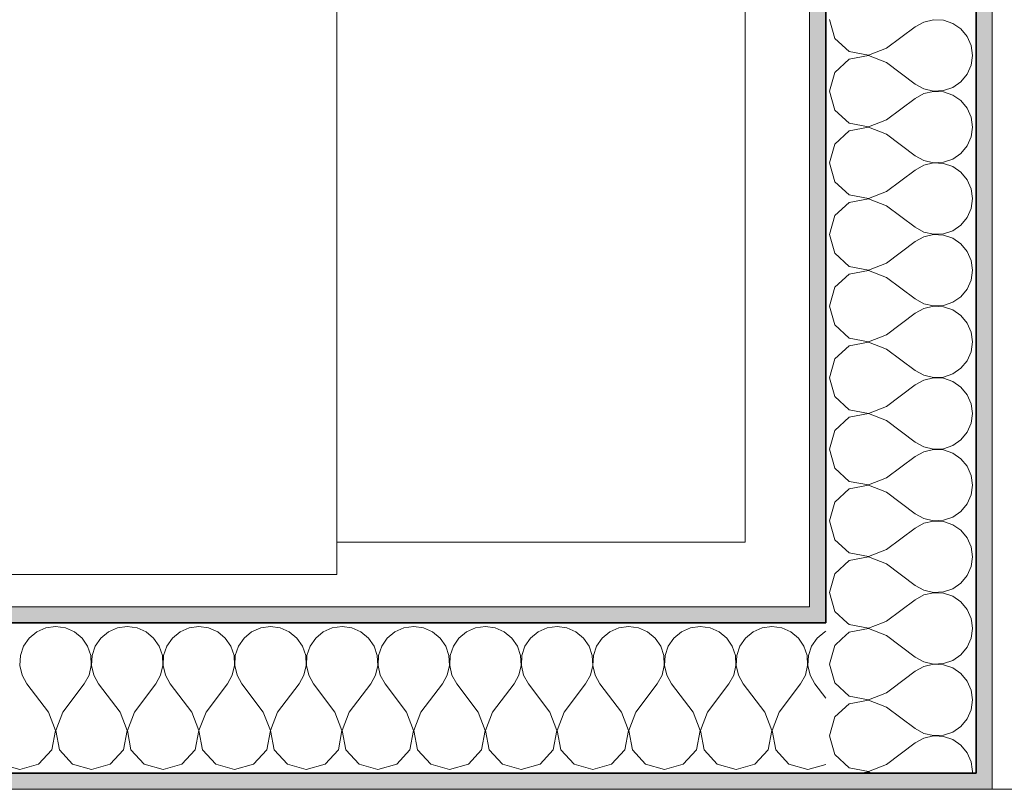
# Model space of a CAD drawing. Header units: metres. Extents: x -7.1 to 26.5, y -14.7 to 18.1.
# Tile 34 of 182: x 5.4 to 6.3, y 3.6 to 4.3. Entities that reach past the tile are written whole.
import ezdxf

# ---------------------------------------------------------------- set-up
doc = ezdxf.new("R2010")
doc.units = ezdxf.units.M
doc.linetypes.add('AUSGEZOGEN', pattern=[0])
for name, color, linetype in [('XR$1$015 Innenwände', 7, 'AUSGEZOGEN'), ('XR$1$015 Innenwände Schichttrennlinien', 7, 'AUSGEZOGEN'), ('XR$1$065 Möbel Einrichtung', 7, 'AUSGEZOGEN'), ('XR$1$080 Raumdefinitionen Kontur', 7, 'AUSGEZOGEN'), ('XR$3$015 Innenwände Bauteilschraffuren', 7, 'AUSGEZOGEN')]:
    doc.layers.add(name, color=color, linetype=linetype)

# ---------------------------------------------------------------- blocks, each defined once
blk = doc.blocks.new('COMPLEXOBJECT_146')
at = {"layer": 'XR$3$015 Innenwände Bauteilschraffuren', "color": 8, "linetype": 'AUSGEZOGEN', "lineweight": 13, "transparency": 33554687}
for p, q in [((6.1317, 3.72357), (6.12508, 3.71752)), ((6.12508, 3.71752), (6.12011, 3.7)), ((6.12011, 3.7), (6.12508, 3.68248)), ((6.12508, 3.68248), (6.13853, 3.67019)), ((6.17344, 3.67333), (6.1783, 3.67698)), ((6.13853, 3.67019), (6.15643, 3.6668)), ((6.15643, 3.66653), (6.13853, 3.66315)), ((6.15643, 3.6668), (6.17344, 3.67333)), ((6.17344, 3.66), (6.15643, 3.66653)), ((6.13853, 3.66315), (6.12508, 3.65086)), ((6.17344, 3.66), (6.20011, 3.64)), ((6.12508, 3.65086), (6.12011, 3.63333)), ((6.20011, 3.64), (6.20815, 3.63555)), ((6.12011, 3.63333), (6.12508, 3.61581)), ((6.20815, 3.63112), (6.20011, 3.62667)), ((6.20815, 3.63555), (6.21711, 3.63347)), ((6.21711, 3.6332), (6.20815, 3.63112)), ((6.21711, 3.63347), (6.22159, 3.63369)), ((6.22233, 3.63295), (6.21711, 3.6332)), ((6.17344, 3.60667), (6.20011, 3.62667)), ((6.12508, 3.61581), (6.13853, 3.60352)), ((6.13853, 3.60352), (6.15643, 3.60013)), ((6.15643, 3.60013), (6.17344, 3.60667)), ((6.25344, 3.6), (6.25314, 3.60213)), ((6.15643, 3.59987), (6.14923, 3.5985)), ((6.15998, 3.5985), (6.15643, 3.59987)), ((6.25323, 3.5985), (6.25344, 3.6))]:
    blk.add_line(p, q, dxfattribs=at)
blk = doc.blocks.new('COMPLEXOBJECT_156')
at = {"layer": 'XR$3$015 Innenwände Bauteilschraffuren', "color": 8, "linetype": 'AUSGEZOGEN', "lineweight": 13, "transparency": 33554687}
for p, q in [((6.12011, 4.3), (6.12508, 4.28248)), ((6.20815, 4.29778), (6.20011, 4.29333)), ((6.21711, 4.29987), (6.20815, 4.29778)), ((6.2263, 4.29942), (6.21711, 4.29987)), ((6.23501, 4.29648), (6.2263, 4.29942)), ((6.17344, 4.27333), (6.20011, 4.29333)), ((6.24259, 4.29127), (6.23501, 4.29648)), ((6.24846, 4.28419), (6.24259, 4.29127)), ((6.12508, 4.28248), (6.13853, 4.27019)), ((6.25217, 4.27578), (6.24846, 4.28419)), ((6.15643, 4.2668), (6.17344, 4.27333)), ((6.25344, 4.26667), (6.25217, 4.27578)), ((6.13853, 4.26315), (6.12508, 4.25086)), ((6.13853, 4.27019), (6.15643, 4.2668)), ((6.15643, 4.26653), (6.13853, 4.26315)), ((6.17344, 4.26), (6.15643, 4.26653)), ((6.25217, 4.25756), (6.25344, 4.26667)), ((6.17344, 4.26), (6.20011, 4.24)), ((6.24846, 4.24914), (6.25217, 4.25756)), ((6.12508, 4.25086), (6.12011, 4.23333)), ((6.24259, 4.24206), (6.24846, 4.24914)), ((6.20011, 4.24), (6.20815, 4.23555)), ((6.20815, 4.23555), (6.21711, 4.23347)), ((6.21711, 4.23347), (6.2263, 4.23391)), ((6.2263, 4.23391), (6.23501, 4.23685)), ((6.23501, 4.23685), (6.24259, 4.24206)), ((6.12011, 4.23333), (6.12508, 4.21581)), ((6.17344, 4.20667), (6.20011, 4.22667)), ((6.20815, 4.23112), (6.20011, 4.22667)), ((6.21711, 4.2332), (6.20815, 4.23112)), ((6.2263, 4.23275), (6.21711, 4.2332)), ((6.23501, 4.22981), (6.2263, 4.23275)), ((6.24259, 4.22461), (6.23501, 4.22981)), ((6.24846, 4.21752), (6.24259, 4.22461)), ((6.12508, 4.21581), (6.13853, 4.20352)), ((6.25217, 4.20911), (6.24846, 4.21752)), ((6.15643, 4.20013), (6.17344, 4.20667)), ((6.25344, 4.2), (6.25217, 4.20911)), ((6.13853, 4.20352), (6.15643, 4.20013)), ((6.15643, 4.19987), (6.13853, 4.19648)), ((6.17344, 4.19333), (6.15643, 4.19987)), ((6.25217, 4.19089), (6.25344, 4.2)), ((6.13853, 4.19648), (6.12508, 4.18419)), ((6.17344, 4.19333), (6.20011, 4.17333)), ((6.24846, 4.18248), (6.25217, 4.19089)), ((6.12508, 4.18419), (6.12011, 4.16667)), ((6.24259, 4.17539), (6.24846, 4.18248)), ((6.20011, 4.17333), (6.20815, 4.16888)), ((6.2263, 4.16725), (6.23501, 4.17019)), ((6.23501, 4.17019), (6.24259, 4.17539)), ((6.12011, 4.16667), (6.12508, 4.14914)), ((6.20815, 4.16445), (6.20011, 4.16)), ((6.20815, 4.16888), (6.21711, 4.1668)), ((6.21711, 4.16653), (6.20815, 4.16445)), ((6.21711, 4.1668), (6.2263, 4.16725)), ((6.2263, 4.16609), (6.21711, 4.16653)), ((6.23501, 4.16315), (6.2263, 4.16609)), ((6.24259, 4.15794), (6.23501, 4.16315)), ((6.17344, 4.14), (6.20011, 4.16)), ((6.24846, 4.15086), (6.24259, 4.15794)), ((6.12508, 4.14914), (6.13853, 4.13685)), ((6.25217, 4.14244), (6.24846, 4.15086)), ((6.25344, 4.13333), (6.25217, 4.14244)), ((6.13853, 4.13685), (6.15643, 4.13347)), ((6.15643, 4.1332), (6.13853, 4.12981)), ((6.15643, 4.13347), (6.17344, 4.14)), ((6.17344, 4.12667), (6.15643, 4.1332)), ((6.25217, 4.12422), (6.25344, 4.13333)), ((6.13853, 4.12981), (6.12508, 4.11752)), ((6.17344, 4.12667), (6.20011, 4.10667)), ((6.24846, 4.11581), (6.25217, 4.12422)), ((6.12508, 4.11752), (6.12011, 4.1)), ((6.24259, 4.10873), (6.24846, 4.11581)), ((6.20011, 4.10667), (6.20815, 4.10222)), ((6.23501, 4.10352), (6.24259, 4.10873)), ((6.12011, 4.1), (6.12508, 4.08248)), ((6.20815, 4.09778), (6.20011, 4.09333)), ((6.20815, 4.10222), (6.21711, 4.10013)), ((6.21711, 4.09987), (6.20815, 4.09778)), ((6.21711, 4.10013), (6.2263, 4.10058)), ((6.2263, 4.09942), (6.21711, 4.09987)), ((6.2263, 4.10058), (6.23501, 4.10352)), ((6.23501, 4.09648), (6.2263, 4.09942)), ((6.24259, 4.09127), (6.23501, 4.09648)), ((6.17344, 4.07333), (6.20011, 4.09333)), ((6.24846, 4.08419), (6.24259, 4.09127)), ((6.12508, 4.08248), (6.13853, 4.07019)), ((6.25217, 4.07578), (6.24846, 4.08419)), ((6.13853, 4.07019), (6.15643, 4.0668)), ((6.15643, 4.0668), (6.17344, 4.07333)), ((6.25344, 4.06667), (6.25217, 4.07578)), ((6.13853, 4.06315), (6.12508, 4.05086)), ((6.15643, 4.06653), (6.13853, 4.06315)), ((6.17344, 4.06), (6.15643, 4.06653)), ((6.17344, 4.06), (6.20011, 4.04)), ((6.25217, 4.05756), (6.25344, 4.06667)), ((6.12508, 4.05086), (6.12011, 4.03333)), ((6.24846, 4.04914), (6.25217, 4.05756)), ((6.23501, 4.03685), (6.24259, 4.04206)), ((6.24259, 4.04206), (6.24846, 4.04914)), ((6.12011, 4.03333), (6.12508, 4.01581)), ((6.20011, 4.04), (6.20815, 4.03555)), ((6.20815, 4.03555), (6.21711, 4.03347)), ((6.21711, 4.0332), (6.20815, 4.03112)), ((6.21711, 4.03347), (6.2263, 4.03391)), ((6.2263, 4.03275), (6.21711, 4.0332)), ((6.2263, 4.03391), (6.23501, 4.03685)), ((6.23501, 4.02981), (6.2263, 4.03275)), ((6.17344, 4.00667), (6.20011, 4.02667)), ((6.20815, 4.03112), (6.20011, 4.02667)), ((6.24259, 4.02461), (6.23501, 4.02981)), ((6.24846, 4.01752), (6.24259, 4.02461)), ((6.12508, 4.01581), (6.13853, 4.00352)), ((6.25217, 4.00911), (6.24846, 4.01752)), ((6.15643, 4.00013), (6.17344, 4.00667)), ((6.25344, 4), (6.25217, 4.00911)), ((6.13853, 3.99648), (6.12508, 3.98419)), ((6.13853, 4.00352), (6.15643, 4.00013)), ((6.15643, 3.99987), (6.13853, 3.99648)), ((6.17344, 3.99333), (6.15643, 3.99987)), ((6.25217, 3.99089), (6.25344, 4)), ((6.17344, 3.99333), (6.20011, 3.97333)), ((6.24846, 3.98248), (6.25217, 3.99089)), ((6.12508, 3.98419), (6.12011, 3.96667)), ((6.24259, 3.97539), (6.24846, 3.98248)), ((6.20011, 3.97333), (6.20815, 3.96888)), ((6.20815, 3.96888), (6.21711, 3.9668)), ((6.2263, 3.96725), (6.23501, 3.97019)), ((6.23501, 3.97019), (6.24259, 3.97539)), ((6.12011, 3.96667), (6.12508, 3.94914)), ((6.17344, 3.94), (6.20011, 3.96)), ((6.20815, 3.96445), (6.20011, 3.96)), ((6.21711, 3.96653), (6.20815, 3.96445)), ((6.21711, 3.9668), (6.2263, 3.96725)), ((6.2263, 3.96609), (6.21711, 3.96653)), ((6.23501, 3.96315), (6.2263, 3.96609)), ((6.24259, 3.95794), (6.23501, 3.96315)), ((6.24846, 3.95086), (6.24259, 3.95794)), ((6.25217, 3.94244), (6.24846, 3.95086)), ((6.12508, 3.94914), (6.13853, 3.93685)), ((6.25344, 3.93333), (6.25217, 3.94244)), ((6.13853, 3.93685), (6.15643, 3.93347)), ((6.15643, 3.9332), (6.13853, 3.92981)), ((6.15643, 3.93347), (6.17344, 3.94)), ((6.17344, 3.92667), (6.15643, 3.9332)), ((6.25217, 3.92422), (6.25344, 3.93333)), ((6.13853, 3.92981), (6.12508, 3.91752)), ((6.17344, 3.92667), (6.20011, 3.90667)), ((6.24846, 3.91581), (6.25217, 3.92422)), ((6.12508, 3.91752), (6.12011, 3.9)), ((6.24259, 3.90873), (6.24846, 3.91581)), ((6.20011, 3.90667), (6.20815, 3.90222)), ((6.23501, 3.90352), (6.24259, 3.90873)), ((6.12011, 3.9), (6.12508, 3.88248)), ((6.20815, 3.89778), (6.20011, 3.89333)), ((6.20815, 3.90222), (6.21711, 3.90013)), ((6.21711, 3.89987), (6.20815, 3.89778)), ((6.21711, 3.90013), (6.2263, 3.90058)), ((6.2263, 3.89942), (6.21711, 3.89987)), ((6.2263, 3.90058), (6.23501, 3.90352)), ((6.23501, 3.89648), (6.2263, 3.89942)), ((6.24259, 3.89127), (6.23501, 3.89648)), ((6.17344, 3.87333), (6.20011, 3.89333)), ((6.24846, 3.88419), (6.24259, 3.89127)), ((6.12508, 3.88248), (6.13853, 3.87019)), ((6.25217, 3.87578), (6.24846, 3.88419)), ((6.13853, 3.87019), (6.15643, 3.8668)), ((6.15643, 3.8668), (6.17344, 3.87333)), ((6.25344, 3.86667), (6.25217, 3.87578)), ((6.13853, 3.86315), (6.12508, 3.85086)), ((6.15643, 3.86653), (6.13853, 3.86315)), ((6.17344, 3.86), (6.15643, 3.86653)), ((6.17344, 3.86), (6.20011, 3.84)), ((6.25217, 3.85756), (6.25344, 3.86667)), ((6.12508, 3.85086), (6.12011, 3.83333)), ((6.24259, 3.84206), (6.24846, 3.84914)), ((6.24846, 3.84914), (6.25217, 3.85756)), ((6.20011, 3.84), (6.20815, 3.83555)), ((6.23501, 3.83685), (6.24259, 3.84206)), ((6.12011, 3.83333), (6.12508, 3.81581)), ((6.20815, 3.83112), (6.20011, 3.82667)), ((6.20815, 3.83555), (6.21711, 3.83347)), ((6.21711, 3.8332), (6.20815, 3.83112)), ((6.21711, 3.83347), (6.2263, 3.83391)), ((6.2263, 3.83275), (6.21711, 3.8332)), ((6.2263, 3.83391), (6.23501, 3.83685)), ((6.23501, 3.82981), (6.2263, 3.83275)), ((6.17344, 3.80667), (6.20011, 3.82667)), ((6.24259, 3.82461), (6.23501, 3.82981)), ((6.24846, 3.81752), (6.24259, 3.82461)), ((6.12508, 3.81581), (6.13853, 3.80352)), ((6.25217, 3.80911), (6.24846, 3.81752)), ((6.13853, 3.80352), (6.15643, 3.80013)), ((6.15643, 3.80013), (6.17344, 3.80667)), ((6.25344, 3.8), (6.25217, 3.80911)), ((6.13853, 3.79648), (6.12508, 3.78419)), ((6.15643, 3.79987), (6.13853, 3.79648)), ((6.17344, 3.79333), (6.15643, 3.79987)), ((6.25217, 3.79089), (6.25344, 3.8)), ((6.17344, 3.79333), (6.20011, 3.77333)), ((6.24846, 3.78248), (6.25217, 3.79089)), ((6.12508, 3.78419), (6.12011, 3.76667)), ((6.23501, 3.77019), (6.24259, 3.77539)), ((6.24259, 3.77539), (6.24846, 3.78248)), ((6.12011, 3.76667), (6.12508, 3.74914)), ((6.20011, 3.77333), (6.20815, 3.76888)), ((6.20815, 3.76888), (6.21711, 3.7668)), ((6.21711, 3.76653), (6.20815, 3.76445)), ((6.21711, 3.7668), (6.2263, 3.76725)), ((6.2263, 3.76609), (6.21711, 3.76653)), ((6.2263, 3.76725), (6.23501, 3.77019)), ((6.17344, 3.74), (6.20011, 3.76)), ((6.20815, 3.76445), (6.20011, 3.76)), ((6.23501, 3.76315), (6.2263, 3.76609)), ((6.24259, 3.75794), (6.23501, 3.76315)), ((6.24846, 3.75086), (6.24259, 3.75794)), ((6.12508, 3.74914), (6.13672, 3.7385)), ((6.25217, 3.74244), (6.24846, 3.75086)), ((6.16954, 3.7385), (6.17344, 3.74)), ((6.25272, 3.7385), (6.25217, 3.74244))]:
    blk.add_line(p, q, dxfattribs=at)
blk = doc.blocks.new('COMPLEXOBJECT_157')
at = {"layer": 'XR$3$015 Innenwände Bauteilschraffuren', "color": 8, "linetype": 'AUSGEZOGEN', "lineweight": 13, "transparency": 33554687}
for p, q in [((6.13853, 3.72981), (6.1317, 3.72357)), ((6.13672, 3.7385), (6.13853, 3.73685)), ((6.13853, 3.73685), (6.15643, 3.73347)), ((6.15643, 3.7332), (6.13853, 3.72981)), ((6.15643, 3.73347), (6.16954, 3.7385)), ((6.17344, 3.72667), (6.15643, 3.7332)), ((6.25217, 3.72422), (6.25344, 3.73333)), ((6.25344, 3.73333), (6.25272, 3.7385)), ((6.17344, 3.72667), (6.20011, 3.70667)), ((6.24846, 3.71581), (6.25217, 3.72422)), ((6.24259, 3.70873), (6.24846, 3.71581)), ((6.20011, 3.70667), (6.20815, 3.70222)), ((6.20815, 3.70222), (6.21711, 3.70013)), ((6.2263, 3.70058), (6.23501, 3.70352)), ((6.23501, 3.70352), (6.24259, 3.70873)), ((6.1783, 3.67698), (6.20011, 3.69333)), ((6.20815, 3.69778), (6.20011, 3.69333)), ((6.21711, 3.69987), (6.20815, 3.69778)), ((6.21711, 3.70013), (6.2263, 3.70058)), ((6.2263, 3.69942), (6.21711, 3.69987)), ((6.23501, 3.69648), (6.2263, 3.69942)), ((6.24259, 3.69127), (6.23501, 3.69648)), ((6.24846, 3.68419), (6.24259, 3.69127)), ((6.25217, 3.67578), (6.24846, 3.68419)), ((6.25344, 3.66667), (6.25217, 3.67578)), ((6.25217, 3.65756), (6.25344, 3.66667)), ((6.24846, 3.64914), (6.25217, 3.65756)), ((6.24259, 3.64206), (6.24846, 3.64914)), ((6.23501, 3.63685), (6.24259, 3.64206)), ((6.22159, 3.63369), (6.2263, 3.63391)), ((6.2263, 3.63275), (6.22233, 3.63295)), ((6.2263, 3.63391), (6.23501, 3.63685)), ((6.23501, 3.62981), (6.2263, 3.63275)), ((6.24259, 3.62461), (6.23501, 3.62981)), ((6.24846, 3.61752), (6.24259, 3.62461)), ((6.25217, 3.60911), (6.24846, 3.61752)), ((6.25314, 3.60213), (6.25217, 3.60911))]:
    blk.add_line(p, q, dxfattribs=at)
blk = doc.blocks.new('COMPLEXOBJECT_166')
at = {"layer": 'XR$3$015 Innenwände Bauteilschraffuren', "color": 8, "linetype": 'AUSGEZOGEN', "lineweight": 13, "transparency": 33554687}
for p, q in [((5.38248, 3.73019), (5.37539, 3.72432)), ((5.39089, 3.7339), (5.38248, 3.73019)), ((5.4, 3.73517), (5.39089, 3.7339)), ((5.40911, 3.7339), (5.4, 3.73517)), ((5.41752, 3.73019), (5.40911, 3.7339)), ((5.42461, 3.72432), (5.41752, 3.73019)), ((5.44914, 3.73019), (5.44206, 3.72432)), ((5.45756, 3.7339), (5.44914, 3.73019)), ((5.46667, 3.73517), (5.45756, 3.7339)), ((5.47578, 3.7339), (5.46667, 3.73517)), ((5.48419, 3.73019), (5.47578, 3.7339)), ((5.49127, 3.72432), (5.48419, 3.73019)), ((5.51581, 3.73019), (5.50873, 3.72432)), ((5.52422, 3.7339), (5.51581, 3.73019)), ((5.53333, 3.73517), (5.52422, 3.7339)), ((5.54244, 3.7339), (5.53333, 3.73517)), ((5.55086, 3.73019), (5.54244, 3.7339)), ((5.55794, 3.72432), (5.55086, 3.73019)), ((5.58248, 3.73019), (5.57539, 3.72432)), ((5.59089, 3.7339), (5.58248, 3.73019)), ((5.6, 3.73517), (5.59089, 3.7339)), ((5.60911, 3.7339), (5.6, 3.73517)), ((5.61752, 3.73019), (5.60911, 3.7339)), ((5.62461, 3.72432), (5.61752, 3.73019)), ((5.64914, 3.73019), (5.64206, 3.72432)), ((5.65756, 3.7339), (5.64914, 3.73019)), ((5.66667, 3.73517), (5.65756, 3.7339)), ((5.67578, 3.7339), (5.66667, 3.73517)), ((5.68419, 3.73019), (5.67578, 3.7339)), ((5.69127, 3.72432), (5.68419, 3.73019)), ((5.71581, 3.73019), (5.70873, 3.72432)), ((5.72422, 3.7339), (5.71581, 3.73019)), ((5.73333, 3.73517), (5.72422, 3.7339)), ((5.74244, 3.7339), (5.73333, 3.73517)), ((5.75086, 3.73019), (5.74244, 3.7339)), ((5.75794, 3.72432), (5.75086, 3.73019)), ((5.78248, 3.73019), (5.77539, 3.72432)), ((5.79089, 3.7339), (5.78248, 3.73019)), ((5.8, 3.73517), (5.79089, 3.7339)), ((5.80911, 3.7339), (5.8, 3.73517)), ((5.81752, 3.73019), (5.80911, 3.7339)), ((5.82461, 3.72432), (5.81752, 3.73019)), ((5.84914, 3.73019), (5.84206, 3.72432)), ((5.85756, 3.7339), (5.84914, 3.73019)), ((5.86667, 3.73517), (5.85756, 3.7339)), ((5.87578, 3.7339), (5.86667, 3.73517)), ((5.88419, 3.73019), (5.87578, 3.7339)), ((5.89127, 3.72432), (5.88419, 3.73019)), ((5.91581, 3.73019), (5.90873, 3.72432)), ((5.92422, 3.7339), (5.91581, 3.73019)), ((5.93333, 3.73517), (5.92422, 3.7339)), ((5.94244, 3.7339), (5.93333, 3.73517)), ((5.95086, 3.73019), (5.94244, 3.7339)), ((5.95794, 3.72432), (5.95086, 3.73019)), ((5.98248, 3.73019), (5.97539, 3.72432)), ((5.99089, 3.7339), (5.98248, 3.73019)), ((6, 3.73517), (5.99089, 3.7339)), ((6.00911, 3.7339), (6, 3.73517)), ((6.01752, 3.73019), (6.00911, 3.7339)), ((6.02461, 3.72432), (6.01752, 3.73019)), ((6.04914, 3.73019), (6.04206, 3.72432)), ((6.05756, 3.7339), (6.04914, 3.73019)), ((6.06667, 3.73517), (6.05756, 3.7339)), ((6.07578, 3.7339), (6.06667, 3.73517)), ((6.08419, 3.73019), (6.07578, 3.7339)), ((6.09127, 3.72432), (6.08419, 3.73019)), ((6.11581, 3.73019), (6.10873, 3.72432)), ((6.11677, 3.73062), (6.11581, 3.73019)), ((5.37539, 3.72432), (5.37019, 3.71674)), ((5.42981, 3.71674), (5.42461, 3.72432)), ((5.44206, 3.72432), (5.43685, 3.71674)), ((5.49648, 3.71674), (5.49127, 3.72432)), ((5.50873, 3.72432), (5.50352, 3.71674)), ((5.56315, 3.71674), (5.55794, 3.72432)), ((5.57539, 3.72432), (5.57019, 3.71674)), ((5.62981, 3.71674), (5.62461, 3.72432)), ((5.64206, 3.72432), (5.63685, 3.71674)), ((5.69648, 3.71674), (5.69127, 3.72432)), ((5.70873, 3.72432), (5.70352, 3.71674)), ((5.76315, 3.71674), (5.75794, 3.72432)), ((5.77539, 3.72432), (5.77019, 3.71674)), ((5.82981, 3.71674), (5.82461, 3.72432)), ((5.84206, 3.72432), (5.83685, 3.71674)), ((5.89648, 3.71674), (5.89127, 3.72432)), ((5.90873, 3.72432), (5.90352, 3.71674)), ((5.96315, 3.71674), (5.95794, 3.72432)), ((5.97539, 3.72432), (5.97019, 3.71674)), ((6.02981, 3.71674), (6.02461, 3.72432)), ((6.04206, 3.72432), (6.03685, 3.71674)), ((6.09648, 3.71674), (6.09127, 3.72432)), ((6.10873, 3.72432), (6.10352, 3.71674)), ((5.37019, 3.71674), (5.36725, 3.70803)), ((5.43275, 3.70803), (5.42981, 3.71674)), ((5.43685, 3.71674), (5.43391, 3.70803)), ((5.49942, 3.70803), (5.49648, 3.71674)), ((5.50352, 3.71674), (5.50058, 3.70803)), ((5.56609, 3.70803), (5.56315, 3.71674)), ((5.57019, 3.71674), (5.56725, 3.70803)), ((5.63275, 3.70803), (5.62981, 3.71674)), ((5.63685, 3.71674), (5.63391, 3.70803)), ((5.69942, 3.70803), (5.69648, 3.71674)), ((5.70352, 3.71674), (5.70058, 3.70803)), ((5.76609, 3.70803), (5.76315, 3.71674)), ((5.77019, 3.71674), (5.76725, 3.70803)), ((5.83275, 3.70803), (5.82981, 3.71674)), ((5.83685, 3.71674), (5.83391, 3.70803)), ((5.89942, 3.70803), (5.89648, 3.71674)), ((5.90352, 3.71674), (5.90058, 3.70803)), ((5.96609, 3.70803), (5.96315, 3.71674)), ((5.97019, 3.71674), (5.96725, 3.70803)), ((6.03275, 3.70803), (6.02981, 3.71674)), ((6.03685, 3.71674), (6.03391, 3.70803)), ((6.09942, 3.70803), (6.09648, 3.71674)), ((6.10352, 3.71674), (6.10058, 3.70803)), ((5.36725, 3.70803), (5.3668, 3.69884)), ((5.4332, 3.69884), (5.43275, 3.70803)), ((5.43391, 3.70803), (5.43347, 3.69884)), ((5.49987, 3.69884), (5.49942, 3.70803)), ((5.50058, 3.70803), (5.50013, 3.69884)), ((5.56653, 3.69884), (5.56609, 3.70803)), ((5.56725, 3.70803), (5.5668, 3.69884)), ((5.6332, 3.69884), (5.63275, 3.70803)), ((5.63391, 3.70803), (5.63347, 3.69884)), ((5.69987, 3.69884), (5.69942, 3.70803)), ((5.70058, 3.70803), (5.70013, 3.69884)), ((5.76653, 3.69884), (5.76609, 3.70803)), ((5.76725, 3.70803), (5.7668, 3.69884)), ((5.8332, 3.69884), (5.83275, 3.70803)), ((5.83391, 3.70803), (5.83347, 3.69884)), ((5.89987, 3.69884), (5.89942, 3.70803)), ((5.90058, 3.70803), (5.90013, 3.69884)), ((5.96653, 3.69884), (5.96609, 3.70803)), ((5.96725, 3.70803), (5.9668, 3.69884)), ((6.0332, 3.69884), (6.03275, 3.70803)), ((6.03391, 3.70803), (6.03347, 3.69884)), ((6.09987, 3.69884), (6.09942, 3.70803)), ((6.10058, 3.70803), (6.10013, 3.69884)), ((5.3668, 3.69884), (5.36888, 3.68989)), ((5.43112, 3.68989), (5.4332, 3.69884)), ((5.43347, 3.69884), (5.43555, 3.68989)), ((5.49778, 3.68989), (5.49987, 3.69884)), ((5.50013, 3.69884), (5.50222, 3.68989)), ((5.56445, 3.68989), (5.56653, 3.69884)), ((5.5668, 3.69884), (5.56888, 3.68989)), ((5.63112, 3.68989), (5.6332, 3.69884)), ((5.63347, 3.69884), (5.63555, 3.68989)), ((5.69778, 3.68989), (5.69987, 3.69884)), ((5.70013, 3.69884), (5.70222, 3.68989)), ((5.76445, 3.68989), (5.76653, 3.69884)), ((5.7668, 3.69884), (5.76888, 3.68989)), ((5.83112, 3.68989), (5.8332, 3.69884)), ((5.83347, 3.69884), (5.83555, 3.68989)), ((5.89778, 3.68989), (5.89987, 3.69884)), ((5.90013, 3.69884), (5.90222, 3.68989)), ((5.96445, 3.68989), (5.96653, 3.69884)), ((5.9668, 3.69884), (5.96888, 3.68989)), ((6.03112, 3.68989), (6.0332, 3.69884)), ((6.03347, 3.69884), (6.03555, 3.68989)), ((6.09778, 3.68989), (6.09987, 3.69884)), ((6.10013, 3.69884), (6.10222, 3.68989)), ((5.36888, 3.68989), (5.37333, 3.68184)), ((5.42667, 3.68184), (5.43112, 3.68989)), ((5.43555, 3.68989), (5.44, 3.68184)), ((5.49333, 3.68184), (5.49778, 3.68989)), ((5.50222, 3.68989), (5.50667, 3.68184)), ((5.56, 3.68184), (5.56445, 3.68989)), ((5.56888, 3.68989), (5.57333, 3.68184)), ((5.62667, 3.68184), (5.63112, 3.68989)), ((5.63555, 3.68989), (5.64, 3.68184)), ((5.69333, 3.68184), (5.69778, 3.68989)), ((5.70222, 3.68989), (5.70667, 3.68184)), ((5.76, 3.68184), (5.76445, 3.68989)), ((5.76888, 3.68989), (5.77333, 3.68184)), ((5.82667, 3.68184), (5.83112, 3.68989)), ((5.83555, 3.68989), (5.84, 3.68184)), ((5.89333, 3.68184), (5.89778, 3.68989)), ((5.90222, 3.68989), (5.90667, 3.68184)), ((5.96, 3.68184), (5.96445, 3.68989)), ((5.96888, 3.68989), (5.97333, 3.68184)), ((6.02667, 3.68184), (6.03112, 3.68989)), ((6.03555, 3.68989), (6.04, 3.68184)), ((6.09333, 3.68184), (6.09778, 3.68989)), ((6.10222, 3.68989), (6.10667, 3.68184)), ((5.39333, 3.65517), (5.37333, 3.68184)), ((5.40667, 3.65517), (5.42667, 3.68184)), ((5.46, 3.65517), (5.44, 3.68184)), ((5.47333, 3.65517), (5.49333, 3.68184)), ((5.52667, 3.65517), (5.50667, 3.68184)), ((5.54, 3.65517), (5.56, 3.68184)), ((5.59333, 3.65517), (5.57333, 3.68184)), ((5.60667, 3.65517), (5.62667, 3.68184)), ((5.66, 3.65517), (5.64, 3.68184)), ((5.67333, 3.65517), (5.69333, 3.68184)), ((5.72667, 3.65517), (5.70667, 3.68184)), ((5.74, 3.65517), (5.76, 3.68184)), ((5.79333, 3.65517), (5.77333, 3.68184)), ((5.80667, 3.65517), (5.82667, 3.68184)), ((5.86, 3.65517), (5.84, 3.68184)), ((5.87333, 3.65517), (5.89333, 3.68184)), ((5.92667, 3.65517), (5.90667, 3.68184)), ((5.94, 3.65517), (5.96, 3.68184)), ((5.99333, 3.65517), (5.97333, 3.68184)), ((6.00667, 3.65517), (6.02667, 3.68184)), ((6.06, 3.65517), (6.04, 3.68184)), ((6.07333, 3.65517), (6.09333, 3.68184)), ((6.11677, 3.66836), (6.10667, 3.68184)), ((5.39987, 3.63816), (5.39333, 3.65517)), ((5.40667, 3.65517), (5.40013, 3.63816)), ((5.46653, 3.63816), (5.46, 3.65517)), ((5.47333, 3.65517), (5.4668, 3.63816)), ((5.5332, 3.63816), (5.52667, 3.65517)), ((5.54, 3.65517), (5.53347, 3.63816)), ((5.59987, 3.63816), (5.59333, 3.65517)), ((5.60667, 3.65517), (5.60013, 3.63816)), ((5.66653, 3.63816), (5.66, 3.65517)), ((5.67333, 3.65517), (5.6668, 3.63816)), ((5.7332, 3.63816), (5.72667, 3.65517)), ((5.74, 3.65517), (5.73347, 3.63816)), ((5.79987, 3.63816), (5.79333, 3.65517)), ((5.80667, 3.65517), (5.80013, 3.63816)), ((5.86653, 3.63816), (5.86, 3.65517)), ((5.87333, 3.65517), (5.8668, 3.63816)), ((5.9332, 3.63816), (5.92667, 3.65517)), ((5.94, 3.65517), (5.93347, 3.63816)), ((5.99987, 3.63816), (5.99333, 3.65517)), ((6.00667, 3.65517), (6.00013, 3.63816)), ((6.06653, 3.63816), (6.06, 3.65517)), ((6.07333, 3.65517), (6.0668, 3.63816)), ((5.39648, 3.62026), (5.39987, 3.63816)), ((5.40013, 3.63816), (5.40352, 3.62026)), ((5.46315, 3.62026), (5.46653, 3.63816)), ((5.4668, 3.63816), (5.47019, 3.62026)), ((5.52981, 3.62026), (5.5332, 3.63816)), ((5.53347, 3.63816), (5.53685, 3.62026)), ((5.59648, 3.62026), (5.59987, 3.63816)), ((5.60013, 3.63816), (5.60352, 3.62026)), ((5.66315, 3.62026), (5.66653, 3.63816)), ((5.6668, 3.63816), (5.67019, 3.62026)), ((5.72981, 3.62026), (5.7332, 3.63816)), ((5.73347, 3.63816), (5.73685, 3.62026)), ((5.79648, 3.62026), (5.79987, 3.63816)), ((5.80013, 3.63816), (5.80352, 3.62026)), ((5.86315, 3.62026), (5.86653, 3.63816)), ((5.8668, 3.63816), (5.87019, 3.62026)), ((5.92981, 3.62026), (5.9332, 3.63816)), ((5.93347, 3.63816), (5.93685, 3.62026)), ((5.99648, 3.62026), (5.99987, 3.63816)), ((6.00013, 3.63816), (6.00352, 3.62026)), ((6.06315, 3.62026), (6.06653, 3.63816)), ((6.0668, 3.63816), (6.07019, 3.62026)), ((5.38419, 3.60682), (5.39648, 3.62026)), ((5.40352, 3.62026), (5.41581, 3.60682)), ((5.45086, 3.60682), (5.46315, 3.62026)), ((5.47019, 3.62026), (5.48248, 3.60682)), ((5.51752, 3.60682), (5.52981, 3.62026)), ((5.53685, 3.62026), (5.54914, 3.60682)), ((5.58419, 3.60682), (5.59648, 3.62026)), ((5.60352, 3.62026), (5.61581, 3.60682)), ((5.65086, 3.60682), (5.66315, 3.62026)), ((5.67019, 3.62026), (5.68248, 3.60682)), ((5.71752, 3.60682), (5.72981, 3.62026)), ((5.73685, 3.62026), (5.74914, 3.60682)), ((5.78419, 3.60682), (5.79648, 3.62026)), ((5.80352, 3.62026), (5.81581, 3.60682)), ((5.85086, 3.60682), (5.86315, 3.62026)), ((5.87019, 3.62026), (5.88248, 3.60682)), ((5.91752, 3.60682), (5.92981, 3.62026)), ((5.93685, 3.62026), (5.94914, 3.60682)), ((5.98419, 3.60682), (5.99648, 3.62026)), ((6.00352, 3.62026), (6.01581, 3.60682)), ((6.05086, 3.60682), (6.06315, 3.62026)), ((6.07019, 3.62026), (6.08248, 3.60682)), ((5.34914, 3.60682), (5.36667, 3.60184)), ((5.36667, 3.60184), (5.38419, 3.60682)), ((5.41581, 3.60682), (5.43333, 3.60184)), ((5.43333, 3.60184), (5.45086, 3.60682)), ((5.48248, 3.60682), (5.5, 3.60184)), ((5.5, 3.60184), (5.51752, 3.60682)), ((5.54914, 3.60682), (5.56667, 3.60184)), ((5.56667, 3.60184), (5.58419, 3.60682)), ((5.61581, 3.60682), (5.63333, 3.60184)), ((5.63333, 3.60184), (5.65086, 3.60682)), ((5.68248, 3.60682), (5.7, 3.60184)), ((5.7, 3.60184), (5.71752, 3.60682)), ((5.74914, 3.60682), (5.76667, 3.60184)), ((5.76667, 3.60184), (5.78419, 3.60682)), ((5.81581, 3.60682), (5.83333, 3.60184)), ((5.83333, 3.60184), (5.85086, 3.60682)), ((5.88248, 3.60682), (5.9, 3.60184)), ((5.9, 3.60184), (5.91752, 3.60682)), ((5.94914, 3.60682), (5.96667, 3.60184)), ((5.96667, 3.60184), (5.98419, 3.60682)), ((6.01581, 3.60682), (6.03333, 3.60184)), ((6.03333, 3.60184), (6.05086, 3.60682)), ((6.08248, 3.60682), (6.1, 3.60184)), ((6.1, 3.60184), (6.11677, 3.6066))]:
    blk.add_line(p, q, dxfattribs=at)

msp = doc.modelspace()

# ---------------------------------------------------------------- hatches: boundary and pattern name
at = {"layer": 'XR$3$015 Innenwände Bauteilschraffuren', "linetype": 'AUSGEZOGEN', "lineweight": 13, "true_color": 0x202020, "transparency": 33554687}
for points in [[(6.10177, 3.7535), (6.11677, 3.7535), (6.11677, 5.6235), (6.10177, 5.6235)], [(6.25677, 5.6235), (6.25677, 3.5985), (6.27177, 3.5985), (6.27177, 5.6235)], [(6.10177, 3.7535), (2.28177, 3.7535), (2.28177, 3.7385), (6.10177, 3.7385)], [(6.10177, 3.7385), (6.11677, 3.7385), (6.10177, 3.7535)], [(6.11677, 3.7535), (6.10177, 3.7535), (6.11677, 3.7385)], [(6.25677, 3.5985), (2.28177, 3.5985), (2.28177, 3.5835), (6.25677, 3.5835)], [(6.25677, 3.5835), (6.27177, 3.5835), (6.25677, 3.5985)], [(6.27177, 3.5985), (6.25677, 3.5985), (6.27177, 3.5835)]]:
    msp.add_hatch(color=250, dxfattribs=at).paths.add_polyline_path(points)

# ---------------------------------------------------------------- linework, layer by layer
at = {"layer": 'XR$1$015 Innenwände', "color": 7, "linetype": 'AUSGEZOGEN', "lineweight": 18, "transparency": 33554687}
for p, q in [((6.10177, 5.6235), (6.10177, 3.7535)), ((6.27177, 3.5835), (6.27177, 5.6235)), ((6.10177, 3.7535), (2.28177, 3.7535)), ((2.28177, 3.5835), (6.25677, 3.5835)), ((6.27177, 3.5835), (6.25677, 3.5835))]:
    msp.add_line(p, q, dxfattribs=at)
at = {"layer": 'XR$1$015 Innenwände Schichttrennlinien', "color": 7, "linetype": 'AUSGEZOGEN', "lineweight": 35, "transparency": 33554687}
for p, q in [((6.11677, 5.6235), (6.11677, 3.7385)), ((6.25677, 5.6235), (6.25677, 3.5985)), ((2.28177, 3.7385), (6.10177, 3.7385)), ((6.10177, 3.7385), (6.11677, 3.7385)), ((6.10177, 3.7385), (6.11677, 3.7385)), ((2.28177, 3.5985), (6.11677, 3.5985)), ((6.11677, 3.5985), (6.25677, 3.5985)), ((6.11677, 3.5985), (6.25677, 3.5985))]:
    msp.add_line(p, q, dxfattribs=at)
at = {"layer": 'XR$1$065 Möbel Einrichtung', "color": 8, "linetype": 'AUSGEZOGEN', "lineweight": 13, "transparency": 33554687}
for p, q in [((6.10177, 4.6535), (6.10177, 3.7535)), ((6.10177, 3.7535), (4.10177, 3.7535))]:
    msp.add_line(p, q, dxfattribs=at)
for points in [[(4.13177, 3.7835), (4.13177, 4.6235), (5.48177, 4.6235), (5.66177, 4.4435), (5.66177, 3.7835), (4.13177, 3.7835)], [(5.66177, 4.4435), (5.62177, 4.4835), (5.62177, 4.5935), (6.04177, 4.5935), (6.04177, 3.8135), (5.66177, 3.8135), (5.66177, 4.4435)]]:
    msp.add_lwpolyline(points, close=True, dxfattribs=at)
at = {"layer": 'XR$1$080 Raumdefinitionen Kontur', "color": 8, "linetype": 'AUSGEZOGEN', "lineweight": 13, "transparency": 33554687}
for points in [[(9.64177, 8.1935), (6.27177, 8.1935), (6.27177, 3.5835), (7.39177, 3.5835), (7.39177, 5.8735), (7.39177, 6.2385), (9.64177, 6.2385), (9.64177, 8.1935)], [(6.10177, 3.7535), (6.10177, 6.6135), (2.28177, 6.6135), (2.28177, 3.7535), (6.10177, 3.7535)], [(8.56177, -3.64561), (8.56177, 3.5835), (7.43177, 3.5835), (6.23177, 3.5835), (2.28177, 3.5835), (2.28177, -3.64561), (8.56177, -3.64561)]]:
    msp.add_lwpolyline(points, close=True, dxfattribs=at)

# ---------------------------------------------------------------- block references
at = {"layer": 'XR$3$015 Innenwände Bauteilschraffuren', "color": 8, "linetype": 'AUSGEZOGEN', "lineweight": 13, "transparency": 33554687}
for name in ['COMPLEXOBJECT_156', 'COMPLEXOBJECT_166', 'COMPLEXOBJECT_157', 'COMPLEXOBJECT_146']:
    msp.add_blockref(name, (0, 0), dxfattribs=at)

doc.saveas('drawing.dxf')
